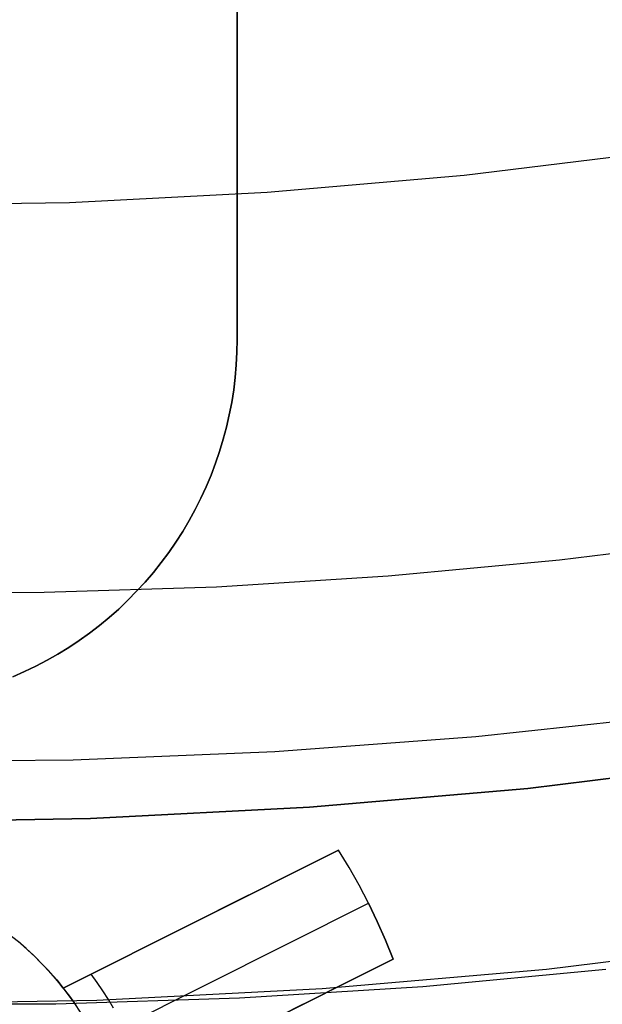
# Model space of a CAD drawing. Header units: millimetres. Extents: x 6239 to 7218, y -13987 to -13139.
# Tile 116 of 256: x 6729.69 to 6734.48, y -13510.94 to -13502.87. Entities that reach past the tile are written whole.
import ezdxf

# ---------------------------------------------------------------- set-up
doc = ezdxf.new("R2010")
doc.units = ezdxf.units.MM
doc.layers.add('color', color=7, linetype='Continuous')

msp = doc.modelspace()

# ---------------------------------------------------------------- linework, layer by layer
at = {"color": 7, "true_color": 0xffffff}
for p, q in [((6731.4792, -13505.49, 261.0594), (6731.4792, -13493.49, 261.0594)), ((6731.4792, -13493.49, 258.0594), (6731.4792, -13505.49, 258.0594)), ((6731.4792, -13505.49, 261.0594), (6731.4792, -13493.49, 261.0594)), ((6731.4792, -13493.49, 258.0594), (6731.4792, -13505.49, 258.0594)), ((6731.4792, -13505.49, 259.5594), (6731.4792, -13493.49, 259.5594)), ((6734.9537, -13503.9476, 62.1), (6733.3418, -13504.1433, 62.1)), ((6734.9537, -13503.9476, 62.1), (6733.3418, -13504.1433, 62.1)), ((6733.3418, -13504.1433, 62.1), (6731.7242, -13504.2832, 62.1)), ((6733.3418, -13504.1433, 62.1), (6731.7242, -13504.2832, 62.1)), ((6731.7242, -13504.2832, 62.1), (6730.1027, -13504.3673, 62.1)), ((6731.7242, -13504.2832, 62.1), (6730.1027, -13504.3673, 62.1)), ((6730.1027, -13504.3673, 62.1), (6728.4792, -13504.3953, 62.1)), ((6730.1027, -13504.3673, 62.1), (6728.4792, -13504.3953, 62.1)), ((6731.4792, -13505.49, 261.0594), (6731.4774, -13505.5935, 261.0594)), ((6731.4774, -13505.5935, 258.0594), (6731.4792, -13505.49, 258.0594)), ((6731.4774, -13505.5935, 258.0594), (6731.4792, -13505.49, 258.0594)), ((6731.4792, -13505.49, 261.0594), (6731.4774, -13505.5935, 261.0594)), ((6731.4792, -13505.49, 259.5594), (6731.4774, -13505.5935, 259.5594)), ((6731.4792, -13505.49, 258.0594), (6731.4792, -13505.49, 261.0594)), ((6731.4792, -13505.49, 258.0594), (6731.4792, -13505.49, 261.0594)), ((6731.4774, -13505.5935, 261.0594), (6731.4721, -13505.6969, 261.0594)), ((6731.4721, -13505.6969, 258.0594), (6731.4774, -13505.5935, 258.0594)), ((6731.4721, -13505.6969, 258.0594), (6731.4774, -13505.5935, 258.0594)), ((6731.4774, -13505.5935, 261.0594), (6731.4721, -13505.6969, 261.0594)), ((6731.4774, -13505.5935, 259.5594), (6731.4721, -13505.6969, 259.5594)), ((6731.4721, -13505.6969, 261.0594), (6731.4631, -13505.8001, 261.0594)), ((6731.4631, -13505.8001, 258.0594), (6731.4721, -13505.6969, 258.0594)), ((6731.4631, -13505.8001, 258.0594), (6731.4721, -13505.6969, 258.0594)), ((6731.4721, -13505.6969, 261.0594), (6731.4631, -13505.8001, 261.0594)), ((6731.4721, -13505.6969, 259.5594), (6731.4631, -13505.8001, 259.5594)), ((6731.4631, -13505.8001, 261.0594), (6731.4507, -13505.9029, 261.0594)), ((6731.4507, -13505.9029, 258.0594), (6731.4631, -13505.8001, 258.0594)), ((6731.4507, -13505.9029, 258.0594), (6731.4631, -13505.8001, 258.0594)), ((6731.4631, -13505.8001, 261.0594), (6731.4507, -13505.9029, 261.0594)), ((6731.4631, -13505.8001, 259.5594), (6731.4507, -13505.9029, 259.5594)), ((6731.4507, -13505.9029, 261.0594), (6731.4346, -13506.0052, 261.0594)), ((6731.4346, -13506.0052, 258.0594), (6731.4507, -13505.9029, 258.0594)), ((6731.4346, -13506.0052, 258.0594), (6731.4507, -13505.9029, 258.0594)), ((6731.4507, -13505.9029, 261.0594), (6731.4346, -13506.0052, 261.0594)), ((6731.4507, -13505.9029, 259.5594), (6731.4346, -13506.0052, 259.5594)), ((6731.4346, -13506.0052, 261.0594), (6731.4151, -13506.1069, 261.0594)), ((6731.4151, -13506.1069, 258.0594), (6731.4346, -13506.0052, 258.0594)), ((6731.4151, -13506.1069, 258.0594), (6731.4346, -13506.0052, 258.0594)), ((6731.4346, -13506.0052, 261.0594), (6731.4151, -13506.1069, 261.0594)), ((6731.4346, -13506.0052, 259.5594), (6731.4151, -13506.1069, 259.5594)), ((6731.4151, -13506.1069, 261.0594), (6731.392, -13506.2079, 261.0594)), ((6731.392, -13506.2079, 258.0594), (6731.4151, -13506.1069, 258.0594)), ((6731.392, -13506.2079, 258.0594), (6731.4151, -13506.1069, 258.0594)), ((6731.4151, -13506.1069, 261.0594), (6731.392, -13506.2079, 261.0594)), ((6731.4151, -13506.1069, 259.5594), (6731.392, -13506.2079, 259.5594)), ((6731.392, -13506.2079, 261.0594), (6731.3655, -13506.308, 261.0594)), ((6731.3655, -13506.308, 258.0594), (6731.392, -13506.2079, 258.0594)), ((6731.3655, -13506.308, 258.0594), (6731.392, -13506.2079, 258.0594)), ((6731.392, -13506.2079, 261.0594), (6731.3655, -13506.308, 261.0594)), ((6731.392, -13506.2079, 259.5594), (6731.3655, -13506.308, 259.5594)), ((6731.3655, -13506.308, 261.0594), (6731.3356, -13506.4072, 261.0594)), ((6731.3356, -13506.4072, 258.0594), (6731.3655, -13506.308, 258.0594)), ((6731.3356, -13506.4072, 258.0594), (6731.3655, -13506.308, 258.0594)), ((6731.3655, -13506.308, 261.0594), (6731.3356, -13506.4072, 261.0594)), ((6731.3655, -13506.308, 259.5594), (6731.3356, -13506.4072, 259.5594)), ((6731.3356, -13506.4072, 261.0594), (6731.3022, -13506.5052, 261.0594)), ((6731.3022, -13506.5052, 258.0594), (6731.3356, -13506.4072, 258.0594)), ((6731.3022, -13506.5052, 258.0594), (6731.3356, -13506.4072, 258.0594)), ((6731.3356, -13506.4072, 261.0594), (6731.3022, -13506.5052, 261.0594)), ((6731.3356, -13506.4072, 259.5594), (6731.3022, -13506.5052, 259.5594)), ((6731.3022, -13506.5052, 261.0594), (6731.2655, -13506.602, 261.0594)), ((6731.2655, -13506.602, 258.0594), (6731.3022, -13506.5052, 258.0594)), ((6731.2655, -13506.602, 258.0594), (6731.3022, -13506.5052, 258.0594)), ((6731.3022, -13506.5052, 261.0594), (6731.2655, -13506.602, 261.0594)), ((6731.3022, -13506.5052, 259.5594), (6731.2655, -13506.602, 259.5594)), ((6731.2655, -13506.602, 261.0594), (6731.2254, -13506.6975, 261.0594)), ((6731.2254, -13506.6975, 258.0594), (6731.2655, -13506.602, 258.0594)), ((6731.2254, -13506.6975, 258.0594), (6731.2655, -13506.602, 258.0594)), ((6731.2655, -13506.602, 261.0594), (6731.2254, -13506.6975, 261.0594)), ((6731.2655, -13506.602, 259.5594), (6731.2254, -13506.6975, 259.5594)), ((6731.2254, -13506.6975, 261.0594), (6731.1821, -13506.7916, 261.0594)), ((6731.1821, -13506.7916, 258.0594), (6731.2254, -13506.6975, 258.0594)), ((6731.1821, -13506.7916, 258.0594), (6731.2254, -13506.6975, 258.0594)), ((6731.2254, -13506.6975, 261.0594), (6731.1821, -13506.7916, 261.0594)), ((6731.2254, -13506.6975, 259.5594), (6731.1821, -13506.7916, 259.5594)), ((6731.1821, -13506.7916, 261.0594), (6731.1356, -13506.8841, 261.0594)), ((6731.1356, -13506.8841, 258.0594), (6731.1821, -13506.7916, 258.0594)), ((6731.1356, -13506.8841, 258.0594), (6731.1821, -13506.7916, 258.0594)), ((6731.1821, -13506.7916, 261.0594), (6731.1356, -13506.8841, 261.0594)), ((6731.1821, -13506.7916, 259.5594), (6731.1356, -13506.8841, 259.5594)), ((6731.1356, -13506.8841, 261.0594), (6731.0859, -13506.975, 261.0594)), ((6731.0859, -13506.975, 258.0594), (6731.1356, -13506.8841, 258.0594)), ((6731.0859, -13506.975, 258.0594), (6731.1356, -13506.8841, 258.0594)), ((6731.1356, -13506.8841, 261.0594), (6731.0859, -13506.975, 261.0594)), ((6731.1356, -13506.8841, 259.5594), (6731.0859, -13506.975, 259.5594)), ((6731.0859, -13506.975, 261.0594), (6731.0331, -13507.0641, 261.0594)), ((6731.0331, -13507.0641, 258.0594), (6731.0859, -13506.975, 258.0594)), ((6731.0331, -13507.0641, 258.0594), (6731.0859, -13506.975, 258.0594)), ((6731.0859, -13506.975, 261.0594), (6731.0331, -13507.0641, 261.0594)), ((6731.0859, -13506.975, 259.5594), (6731.0331, -13507.0641, 259.5594)), ((6731.0331, -13507.0641, 261.0594), (6730.9772, -13507.1513, 261.0594)), ((6730.9772, -13507.1513, 258.0594), (6731.0331, -13507.0641, 258.0594)), ((6730.9772, -13507.1513, 258.0594), (6731.0331, -13507.0641, 258.0594)), ((6731.0331, -13507.0641, 261.0594), (6730.9772, -13507.1513, 261.0594)), ((6731.0331, -13507.0641, 259.5594), (6730.9772, -13507.1513, 259.5594)), ((6730.9772, -13507.1513, 261.0594), (6730.9184, -13507.2365, 261.0594)), ((6730.9184, -13507.2365, 258.0594), (6730.9772, -13507.1513, 258.0594)), ((6730.9184, -13507.2365, 258.0594), (6730.9772, -13507.1513, 258.0594)), ((6730.9772, -13507.1513, 261.0594), (6730.9184, -13507.2365, 261.0594)), ((6730.9772, -13507.1513, 259.5594), (6730.9184, -13507.2365, 259.5594)), ((6734.1236, -13507.2971, 103.0637), (6735.5224, -13507.123, 103.0637)), ((6734.1236, -13507.2971, 103.0637), (6735.5224, -13507.123, 103.0637)), ((6730.9184, -13507.2365, 261.0594), (6730.8567, -13507.3197, 261.0594)), ((6730.8567, -13507.3197, 258.0594), (6730.9184, -13507.2365, 258.0594)), ((6730.8567, -13507.3197, 258.0594), (6730.9184, -13507.2365, 258.0594)), ((6730.9184, -13507.2365, 261.0594), (6730.8567, -13507.3197, 261.0594)), ((6730.9184, -13507.2365, 259.5594), (6730.8567, -13507.3197, 259.5594)), ((6730.8567, -13507.3197, 261.0594), (6730.7921, -13507.4006, 261.0594)), ((6730.7921, -13507.4006, 258.0594), (6730.8567, -13507.3197, 258.0594)), ((6730.7921, -13507.4006, 258.0594), (6730.8567, -13507.3197, 258.0594)), ((6730.8567, -13507.3197, 261.0594), (6730.7921, -13507.4006, 261.0594)), ((6730.8567, -13507.3197, 259.5594), (6730.7921, -13507.4006, 259.5594)), ((6732.7189, -13507.429, 103.0637), (6734.1236, -13507.2971, 103.0637)), ((6732.7189, -13507.429, 103.0637), (6734.1236, -13507.2971, 103.0637)), ((6730.7921, -13507.4006, 261.0594), (6730.7248, -13507.4793, 261.0594)), ((6730.7248, -13507.4793, 258.0594), (6730.7921, -13507.4006, 258.0594)), ((6730.7248, -13507.4793, 258.0594), (6730.7921, -13507.4006, 258.0594)), ((6730.7921, -13507.4006, 261.0594), (6730.7248, -13507.4793, 261.0594)), ((6730.7921, -13507.4006, 259.5594), (6730.7248, -13507.4793, 259.5594)), ((6730.7248, -13507.4793, 261.0594), (6730.6547, -13507.5557, 261.0594)), ((6730.6547, -13507.5557, 258.0594), (6730.7248, -13507.4793, 258.0594)), ((6730.6547, -13507.5557, 258.0594), (6730.7248, -13507.4793, 258.0594)), ((6730.7248, -13507.4793, 261.0594), (6730.6547, -13507.5557, 261.0594)), ((6730.7248, -13507.4793, 259.5594), (6730.6547, -13507.5557, 259.5594)), ((6731.3094, -13507.5181, 103.0637), (6732.7189, -13507.429, 103.0637)), ((6731.3094, -13507.5181, 103.0637), (6732.7189, -13507.429, 103.0637)), ((6729.8958, -13507.5638, 103.0637), (6731.3094, -13507.5181, 103.0637)), ((6729.8958, -13507.5638, 103.0637), (6731.3094, -13507.5181, 103.0637)), ((6730.6547, -13507.5557, 261.0594), (6730.5822, -13507.6295, 261.0594)), ((6730.5822, -13507.6295, 258.0594), (6730.6547, -13507.5557, 258.0594)), ((6730.5822, -13507.6295, 258.0594), (6730.6547, -13507.5557, 258.0594)), ((6730.6547, -13507.5557, 261.0594), (6730.5822, -13507.6295, 261.0594)), ((6730.6547, -13507.5557, 259.5594), (6730.5822, -13507.6295, 259.5594)), ((6728.4792, -13507.5654, 103.0637), (6729.8958, -13507.5638, 103.0637)), ((6728.4792, -13507.5654, 103.0637), (6729.8958, -13507.5638, 103.0637)), ((6730.5822, -13507.6295, 261.0594), (6730.5071, -13507.7008, 261.0594)), ((6730.5071, -13507.7008, 258.0594), (6730.5822, -13507.6295, 258.0594)), ((6730.5071, -13507.7008, 258.0594), (6730.5822, -13507.6295, 258.0594)), ((6730.5822, -13507.6295, 261.0594), (6730.5071, -13507.7008, 261.0594)), ((6730.5822, -13507.6295, 259.5594), (6730.5071, -13507.7008, 259.5594)), ((6730.5071, -13507.7008, 261.0594), (6730.4295, -13507.7695, 261.0594)), ((6730.4295, -13507.7695, 258.0594), (6730.5071, -13507.7008, 258.0594)), ((6730.4295, -13507.7695, 258.0594), (6730.5071, -13507.7008, 258.0594)), ((6730.5071, -13507.7008, 261.0594), (6730.4295, -13507.7695, 261.0594)), ((6730.5071, -13507.7008, 259.5594), (6730.4295, -13507.7695, 259.5594)), ((6730.4295, -13507.7695, 261.0594), (6730.3497, -13507.8355, 261.0594)), ((6730.3497, -13507.8355, 258.0594), (6730.4295, -13507.7695, 258.0594)), ((6730.3497, -13507.8355, 258.0594), (6730.4295, -13507.7695, 258.0594)), ((6730.4295, -13507.7695, 261.0594), (6730.3497, -13507.8355, 261.0594)), ((6730.4295, -13507.7695, 259.5594), (6730.3497, -13507.8355, 259.5594)), ((6730.3497, -13507.8355, 261.0594), (6730.2676, -13507.8986, 261.0594)), ((6730.2676, -13507.8986, 258.0594), (6730.3497, -13507.8355, 258.0594)), ((6730.2676, -13507.8986, 258.0594), (6730.3497, -13507.8355, 258.0594)), ((6730.3497, -13507.8355, 261.0594), (6730.2676, -13507.8986, 261.0594)), ((6730.3497, -13507.8355, 259.5594), (6730.2676, -13507.8986, 259.5594)), ((6730.1834, -13507.9589, 261.0594), (6730.0972, -13508.0163, 261.0594)), ((6730.0972, -13508.0163, 258.0594), (6730.1834, -13507.9589, 258.0594)), ((6730.0972, -13508.0163, 258.0594), (6730.1834, -13507.9589, 258.0594)), ((6730.1834, -13507.9589, 261.0594), (6730.0972, -13508.0163, 261.0594)), ((6730.1834, -13507.9589, 259.5594), (6730.0972, -13508.0163, 259.5594)), ((6730.2676, -13507.8986, 261.0594), (6730.1834, -13507.9589, 261.0594)), ((6730.1834, -13507.9589, 258.0594), (6730.2676, -13507.8986, 258.0594)), ((6730.1834, -13507.9589, 258.0594), (6730.2676, -13507.8986, 258.0594)), ((6730.2676, -13507.8986, 261.0594), (6730.1834, -13507.9589, 261.0594)), ((6730.2676, -13507.8986, 259.5594), (6730.1834, -13507.9589, 259.5594)), ((6730.0972, -13508.0163, 261.0594), (6730.009, -13508.0706, 261.0594)), ((6730.009, -13508.0706, 258.0594), (6730.0972, -13508.0163, 258.0594)), ((6730.009, -13508.0706, 258.0594), (6730.0972, -13508.0163, 258.0594)), ((6730.0972, -13508.0163, 261.0594), (6730.009, -13508.0706, 261.0594)), ((6730.0972, -13508.0163, 259.5594), (6730.009, -13508.0706, 259.5594)), ((6729.919, -13508.1219, 261.0594), (6729.8273, -13508.17, 261.0594)), ((6729.8273, -13508.17, 258.0594), (6729.919, -13508.1219, 258.0594)), ((6729.8273, -13508.17, 258.0594), (6729.919, -13508.1219, 258.0594)), ((6729.919, -13508.1219, 261.0594), (6729.8273, -13508.17, 261.0594)), ((6729.919, -13508.1219, 259.5594), (6729.8273, -13508.17, 259.5594)), ((6730.009, -13508.0706, 261.0594), (6729.919, -13508.1219, 261.0594)), ((6729.919, -13508.1219, 258.0594), (6730.009, -13508.0706, 258.0594)), ((6729.919, -13508.1219, 258.0594), (6730.009, -13508.0706, 258.0594)), ((6730.009, -13508.0706, 261.0594), (6729.919, -13508.1219, 261.0594)), ((6730.009, -13508.0706, 259.5594), (6729.919, -13508.1219, 259.5594)), ((6729.8273, -13508.17, 261.0594), (6729.734, -13508.2149, 261.0594)), ((6729.734, -13508.2149, 258.0594), (6729.8273, -13508.17, 258.0594)), ((6729.734, -13508.2149, 258.0594), (6729.8273, -13508.17, 258.0594)), ((6729.8273, -13508.17, 261.0594), (6729.734, -13508.2149, 261.0594)), ((6729.8273, -13508.17, 259.5594), (6729.734, -13508.2149, 259.5594)), ((6729.734, -13508.2149, 261.0594), (6729.6392, -13508.2566, 261.0594)), ((6729.6392, -13508.2566, 258.0594), (6729.734, -13508.2149, 258.0594)), ((6729.6392, -13508.2566, 258.0594), (6729.734, -13508.2149, 258.0594)), ((6729.734, -13508.2149, 261.0594), (6729.6392, -13508.2566, 261.0594)), ((6729.734, -13508.2149, 259.5594), (6729.6392, -13508.2566, 259.5594)), ((6733.4379, -13508.748, 62.1), (6735.0833, -13508.5701, 62.1)), ((6733.4379, -13508.748, 62.1), (6735.0833, -13508.5701, 62.1)), ((6731.7876, -13508.871, 62.1), (6733.4379, -13508.748, 62.1)), ((6731.7876, -13508.871, 62.1), (6733.4379, -13508.748, 62.1)), ((6730.1341, -13508.9389, 62.1), (6731.7876, -13508.871, 62.1)), ((6730.1341, -13508.9389, 62.1), (6731.7876, -13508.871, 62.1)), ((6728.4792, -13508.9516, 62.1), (6730.1341, -13508.9389, 62.1)), ((6728.4792, -13508.9516, 62.1), (6730.1341, -13508.9389, 62.1)), ((6733.8646, -13509.1729, 67.1), (6735.6498, -13508.9561, 67.1)), ((6733.8646, -13509.1729, 67.1), (6735.6498, -13508.9561, 67.1)), ((6735.6498, -13508.9561, 88.1), (6733.8646, -13509.1729, 88.1)), ((6733.8646, -13509.1729, 77.6), (6735.6498, -13508.9561, 77.6)), ((6735.6498, -13508.9561, 88.1), (6733.8646, -13509.1729, 88.1)), ((6732.0731, -13509.3279, 67.1), (6733.8646, -13509.1729, 67.1)), ((6732.0731, -13509.3279, 67.1), (6733.8646, -13509.1729, 67.1)), ((6733.8646, -13509.1729, 88.1), (6732.0731, -13509.3279, 88.1)), ((6732.0731, -13509.3279, 77.6), (6733.8646, -13509.1729, 77.6)), ((6733.8646, -13509.1729, 88.1), (6732.0731, -13509.3279, 88.1)), ((6730.2772, -13509.4209, 67.1), (6732.0731, -13509.3279, 67.1)), ((6730.2772, -13509.4209, 67.1), (6732.0731, -13509.3279, 67.1)), ((6732.0731, -13509.3279, 88.1), (6730.2772, -13509.4209, 88.1)), ((6730.2772, -13509.4209, 77.6), (6732.0731, -13509.3279, 77.6)), ((6732.0731, -13509.3279, 88.1), (6730.2772, -13509.4209, 88.1)), ((6728.4792, -13509.452, 67.1), (6730.2772, -13509.4209, 67.1)), ((6728.4792, -13509.452, 67.1), (6730.2772, -13509.4209, 67.1)), ((6730.2772, -13509.4209, 88.1), (6728.4792, -13509.452, 88.1)), ((6728.4792, -13509.452, 77.6), (6730.2772, -13509.4209, 77.6)), ((6730.2772, -13509.4209, 88.1), (6728.4792, -13509.452, 88.1)), ((6734.0187, -13510.6556, 67.1), (6735.855, -13510.4326, 67.1)), ((6734.0187, -13510.6556, 65.5955), (6735.855, -13510.4326, 65.5955)), ((6734.0187, -13510.6556, 67.1), (6735.855, -13510.4326, 67.1)), ((6732.1759, -13510.815, 67.1), (6734.0187, -13510.6556, 67.1)), ((6732.1759, -13510.815, 65.5955), (6734.0187, -13510.6556, 65.5955)), ((6732.1759, -13510.815, 67.1), (6734.0187, -13510.6556, 67.1)), ((6733.0041, -13510.7971, 64.0911), (6734.5033, -13510.6563, 64.0911)), ((6733.0041, -13510.7971, 64.0911), (6734.5033, -13510.6563, 64.0911)), ((6730.3287, -13510.9108, 67.1), (6732.1759, -13510.815, 67.1)), ((6730.3287, -13510.9108, 65.5955), (6732.1759, -13510.815, 65.5955)), ((6730.3287, -13510.9108, 67.1), (6732.1759, -13510.815, 67.1)), ((6731.4998, -13510.8922, 64.0911), (6733.0041, -13510.7971, 64.0911)), ((6731.4998, -13510.8922, 64.0911), (6733.0041, -13510.7971, 64.0911)), ((6728.4792, -13510.9427, 67.1), (6730.3287, -13510.9108, 67.1)), ((6728.4792, -13510.9427, 65.5955), (6730.3287, -13510.9108, 65.5955)), ((6728.4792, -13510.9427, 67.1), (6730.3287, -13510.9108, 67.1)), ((6728.4792, -13510.9427, 64.0911), (6729.9911, -13510.9409, 64.0911)), ((6728.4792, -13510.9427, 64.0911), (6729.9911, -13510.9409, 64.0911)), ((6729.9911, -13510.9409, 64.0911), (6731.4998, -13510.8922, 64.0911)), ((6729.9911, -13510.9409, 64.0911), (6731.4998, -13510.8922, 64.0911))]:
    msp.add_line(p, q, dxfattribs=at)
at = {"layer": 'color', "color": 254, "true_color": 0xcad1ee}
for p, q in [((6730.0526, -13510.8108, 22.3699), (6732.3104, -13509.6793, 26.7)), ((6732.3104, -13509.6793, 28.2), (6730.0526, -13510.8108, 28.2)), ((6730.0526, -13510.8108, 22.3699), (6732.3104, -13509.6793, 26.7)), ((6732.3104, -13509.6793, 28.2), (6730.0526, -13510.8108, 28.2)), ((6732.3974, -13509.8217, 26.7), (6732.3104, -13509.6793, 26.7)), ((6732.3104, -13509.6793, 26.7), (6732.3104, -13509.6793, 28.2)), ((6732.3974, -13509.8217, 26.7), (6732.3104, -13509.6793, 26.7)), ((6732.3974, -13509.8217, 28.2), (6732.3104, -13509.6793, 28.2)), ((6732.3974, -13509.8217, 27.45), (6732.3104, -13509.6793, 27.45)), ((6732.3104, -13509.6793, 26.7), (6732.3104, -13509.6793, 28.2)), ((6732.3974, -13509.8217, 28.2), (6732.3104, -13509.6793, 28.2)), ((6732.4796, -13509.9671, 26.7), (6732.3974, -13509.8217, 26.7)), ((6732.4796, -13509.9671, 26.7), (6732.3974, -13509.8217, 26.7)), ((6732.4796, -13509.9671, 28.2), (6732.3974, -13509.8217, 28.2)), ((6732.4796, -13509.9671, 27.45), (6732.3974, -13509.8217, 27.45)), ((6732.4796, -13509.9671, 28.2), (6732.3974, -13509.8217, 28.2)), ((6732.5568, -13510.115, 26.7), (6732.4796, -13509.9671, 26.7)), ((6732.5568, -13510.115, 26.7), (6732.4796, -13509.9671, 26.7)), ((6732.5568, -13510.115, 28.2), (6732.4796, -13509.9671, 28.2)), ((6732.5568, -13510.115, 27.45), (6732.4796, -13509.9671, 27.45)), ((6732.5568, -13510.115, 28.2), (6732.4796, -13509.9671, 28.2)), ((6730.0526, -13510.8108, 25.2849), (6731.5759, -13510.0473, 25.2849)), ((6730.3218, -13511.2352, 22.3699), (6732.5568, -13510.115, 26.7)), ((6730.3218, -13511.2352, 22.3699), (6732.5568, -13510.115, 26.7)), ((6732.5568, -13510.115, 26.7), (6732.5568, -13510.115, 28.2)), ((6732.5568, -13510.115, 28.2), (6732.6291, -13510.2655, 28.2)), ((6732.6291, -13510.2655, 26.7), (6732.5568, -13510.115, 26.7)), ((6732.6291, -13510.2655, 26.7), (6732.5568, -13510.115, 26.7)), ((6732.5568, -13510.115, 26.7), (6732.5568, -13510.115, 28.2)), ((6732.5568, -13510.115, 28.2), (6732.6291, -13510.2655, 28.2)), ((6732.6291, -13510.2655, 27.45), (6732.5568, -13510.115, 27.45)), ((6731.1815, -13510.245, 28.2), (6731.1815, -13510.245, 24.5266)), ((6732.6291, -13510.2655, 28.2), (6732.6964, -13510.4183, 28.2)), ((6732.6964, -13510.4183, 26.7), (6732.6291, -13510.2655, 26.7)), ((6732.6964, -13510.4183, 26.7), (6732.6291, -13510.2655, 26.7)), ((6732.6291, -13510.2655, 28.2), (6732.6964, -13510.4183, 28.2)), ((6732.6964, -13510.4183, 27.45), (6732.6291, -13510.2655, 27.45)), ((6729.6949, -13510.4411, 23.95), (6729.6282, -13510.387, 23.95)), ((6729.7474, -13510.4864, 19.7), (6729.6819, -13510.4302, 19.7)), ((6729.7474, -13510.4864, 19.7), (6729.6819, -13510.4302, 19.7)), ((6729.6949, -13510.4411, 28.2), (6729.7597, -13510.4975, 28.2)), ((6729.6949, -13510.4411, 28.2), (6729.7597, -13510.4975, 28.2)), ((6729.7597, -13510.4975, 23.95), (6729.6949, -13510.4411, 23.95)), ((6732.6964, -13510.4183, 28.2), (6732.7585, -13510.5733, 28.2)), ((6732.7585, -13510.5733, 26.7), (6732.6964, -13510.4183, 26.7)), ((6732.7585, -13510.5733, 26.7), (6732.6964, -13510.4183, 26.7)), ((6732.6964, -13510.4183, 28.2), (6732.7585, -13510.5733, 28.2)), ((6732.7585, -13510.5733, 27.45), (6732.6964, -13510.4183, 27.45)), ((6729.8109, -13510.5449, 19.7), (6729.7474, -13510.4864, 19.7)), ((6729.8109, -13510.5449, 19.7), (6729.7474, -13510.4864, 19.7)), ((6729.7597, -13510.4975, 28.2), (6729.8225, -13510.556, 28.2)), ((6729.7597, -13510.4975, 28.2), (6729.8225, -13510.556, 28.2)), ((6729.8225, -13510.556, 23.95), (6729.7597, -13510.4975, 23.95)), ((6729.8723, -13510.6055, 19.7), (6729.8109, -13510.5449, 19.7)), ((6729.8723, -13510.6055, 19.7), (6729.8109, -13510.5449, 19.7)), ((6729.8225, -13510.556, 28.2), (6729.8833, -13510.6167, 28.2)), ((6729.8225, -13510.556, 28.2), (6729.8833, -13510.6167, 28.2)), ((6729.8833, -13510.6167, 23.95), (6729.8225, -13510.556, 23.95)), ((6729.9317, -13510.6681, 19.7), (6729.8723, -13510.6055, 19.7)), ((6729.9317, -13510.6681, 19.7), (6729.8723, -13510.6055, 19.7)), ((6729.8833, -13510.6167, 28.2), (6729.942, -13510.6795, 28.2)), ((6729.8833, -13510.6167, 28.2), (6729.942, -13510.6795, 28.2)), ((6729.942, -13510.6795, 23.95), (6729.8833, -13510.6167, 23.95)), ((6730.5007, -13511.7048, 28.2), (6732.7585, -13510.5733, 28.2)), ((6732.7585, -13510.5733, 26.7), (6730.5007, -13511.7048, 22.3699)), ((6730.5007, -13511.7048, 28.2), (6732.7585, -13510.5733, 28.2)), ((6732.7585, -13510.5733, 26.7), (6730.5007, -13511.7048, 22.3699)), ((6732.7585, -13510.5733, 28.2), (6732.7585, -13510.5733, 26.7)), ((6732.7585, -13510.5733, 28.2), (6732.7585, -13510.5733, 26.7)), ((6729.9888, -13510.7328, 19.7), (6729.9317, -13510.6681, 19.7)), ((6729.9888, -13510.7328, 19.7), (6729.9317, -13510.6681, 19.7)), ((6729.942, -13510.6795, 28.2), (6729.9984, -13510.7442, 28.2)), ((6729.942, -13510.6795, 28.2), (6729.9984, -13510.7442, 28.2)), ((6729.9984, -13510.7442, 23.95), (6729.942, -13510.6795, 23.95)), ((6730.3299, -13510.7643, 22.8029), (6730.2803, -13510.6967, 22.8029)), ((6730.0437, -13510.7994, 19.7), (6729.9888, -13510.7328, 19.7)), ((6730.0437, -13510.7994, 19.7), (6729.9888, -13510.7328, 19.7)), ((6729.9984, -13510.7442, 28.2), (6730.0526, -13510.8108, 28.2)), ((6729.9984, -13510.7442, 28.2), (6730.0526, -13510.8108, 28.2)), ((6730.0526, -13510.8108, 23.95), (6729.9984, -13510.7442, 23.95)), ((6730.3773, -13510.8333, 22.8029), (6730.3299, -13510.7643, 22.8029)), ((6730.0962, -13510.8679, 19.7), (6730.0437, -13510.7994, 19.7)), ((6730.0962, -13510.8679, 19.7), (6730.0437, -13510.7994, 19.7)), ((6730.0526, -13510.8108, 22.3699), (6730.1033, -13510.8776, 22.3699)), ((6730.0526, -13510.8108, 28.2), (6730.0526, -13510.8108, 22.3699)), ((6730.0526, -13510.8108, 28.2), (6730.0526, -13510.8108, 22.3699)), ((6730.0526, -13510.8108, 22.3699), (6730.1033, -13510.8776, 22.3699)), ((6730.1463, -13510.9382, 19.7), (6730.0962, -13510.8679, 19.7)), ((6730.1463, -13510.9382, 19.7), (6730.0962, -13510.8679, 19.7)), ((6730.4226, -13510.9038, 22.8029), (6730.3773, -13510.8333, 22.8029)), ((6730.1033, -13510.8776, 22.3699), (6730.1518, -13510.9461, 22.3699)), ((6730.1033, -13510.8776, 22.3699), (6730.1518, -13510.9461, 22.3699)), ((6730.194, -13511.0101, 19.7), (6730.1463, -13510.9382, 19.7)), ((6730.194, -13511.0101, 19.7), (6730.1463, -13510.9382, 19.7)), ((6730.4657, -13510.9757, 22.8029), (6730.4226, -13510.9038, 22.8029)), ((6730.5007, -13511.7048, 25.2849), (6732.024, -13510.9414, 25.2849))]:
    msp.add_line(p, q, dxfattribs=at)

doc.saveas('drawing.dxf')
